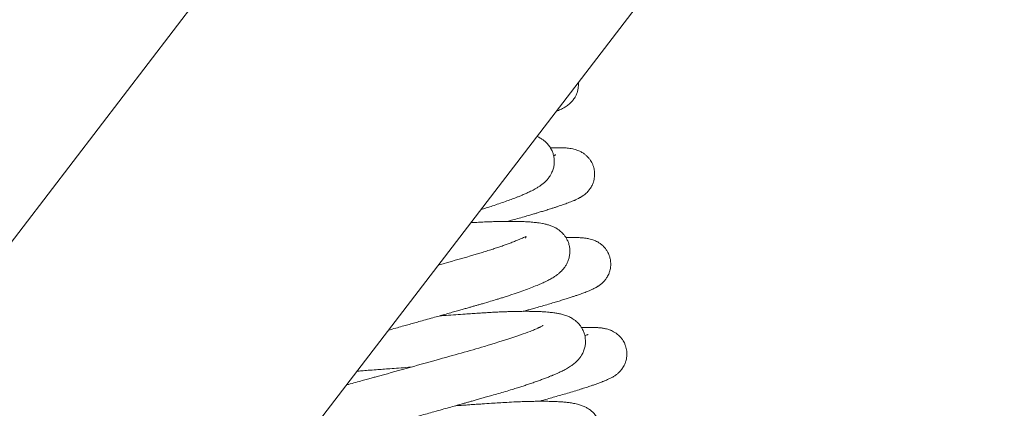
# Model space of a CAD drawing. Header units: inches. Extents: x 53216 to 117387, y -66787 to -22834.
# Tile 187 of 256: x 60815.09 to 60822.06, y -30133.13 to -30130.38. Entities that reach past the tile are written whole.
import ezdxf

# ---------------------------------------------------------------- set-up
doc = ezdxf.new("R2010")
doc.units = ezdxf.units.IN
doc.header["$MEASUREMENT"] = 0
doc.layers.get('0').update_dxf_attribs({"lineweight": 0})

msp = doc.modelspace()

# ---------------------------------------------------------------- linework, layer by layer
at = {"color": 7, "linetype": 'Continuous'}
for p, q in [((60809.9246, -30138.6113), (60831.2423, -30110.8001)), ((60833.3078, -30112.2148), (60811.1108, -30141.1733))]:
    msp.add_line(p, q, dxfattribs=at)
for points, knots in [([(60818.8874, -30131.0279), (60818.8909, -30131.0265), (60818.9, -30131.0227), (60818.9124, -30131.0173), (60818.9282, -30131.0099), (60818.9421, -30131.0026), (60818.9545, -30130.9954), (60818.9675, -30130.9868), (60818.9785, -30130.9783), (60818.9882, -30130.9699), (60818.9986, -30130.9596), (60819.0088, -30130.9477), (60819.0194, -30130.9327), (60819.0291, -30130.9156), (60819.0378, -30130.8952), (60819.0434, -30130.8744), (60819.0464, -30130.8558), (60819.0474, -30130.8385), (60819.047, -30130.8266), (60819.0464, -30130.8208)], [0.3662921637, 0.3662921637, 0.3662921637, 0.3662921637, 0.3663439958, 0.3664302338, 0.3664975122, 0.3665851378, 0.3666543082, 0.3667089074, 0.3667566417, 0.3667854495, 0.366818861, 0.3668651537, 0.3668984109, 0.3669340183, 0.3669876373, 0.3670308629, 0.3670630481, 0.3670975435, 0.3671315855, 0.3671315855, 0.3671315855, 0.3671315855]), ([(60818.3548, -30131.7228), (60818.3584, -30131.7217), (60818.3744, -30131.7168), (60818.4022, -30131.7081), (60818.4416, -30131.6955), (60818.4846, -30131.6812), (60818.5291, -30131.6658), (60818.5695, -30131.6512), (60818.6011, -30131.6392), (60818.6271, -30131.6289), (60818.6508, -30131.6191), (60818.6754, -30131.6084), (60818.6972, -30131.5983), (60818.7168, -30131.5887), (60818.7333, -30131.58), (60818.7505, -30131.5704), (60818.768, -30131.5596), (60818.7857, -30131.5473), (60818.8038, -30131.5328), (60818.8212, -30131.5161), (60818.836, -30131.4984), (60818.8456, -30131.4843), (60818.8529, -30131.4718), (60818.8611, -30131.4554), (60818.8703, -30131.4299), (60818.8755, -30131.4006), (60818.8761, -30131.3718), (60818.8726, -30131.3446), (60818.8653, -30131.3188), (60818.8535, -30131.2926), (60818.838, -30131.2686), (60818.8187, -30131.2472), (60818.8001, -30131.2316), (60818.781, -30131.2186), (60818.7649, -30131.2101), (60818.7546, -30131.2055), (60818.7516, -30131.2043)], [0.347501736, 0.347501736, 0.347501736, 0.347501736, 0.347526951, 0.347613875, 0.347701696, 0.347820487, 0.347949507, 0.348070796, 0.348179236, 0.348250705, 0.348332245, 0.34843057, 0.348525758, 0.348598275, 0.348673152, 0.348747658, 0.348839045, 0.348919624, 0.349003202, 0.34909205, 0.349160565, 0.349200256, 0.349228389, 0.349269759, 0.349337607, 0.349403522, 0.349463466, 0.349517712, 0.349573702, 0.349631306, 0.34969633, 0.349768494, 0.349823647, 0.349876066, 0.349956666, 0.349988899, 0.349988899, 0.349988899, 0.349988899]), ([(60818.5443, -30131.8062), (60818.5535, -30131.8037), (60818.5774, -30131.7971), (60818.6169, -30131.7861), (60818.6602, -30131.7738), (60818.6987, -30131.7627), (60818.7287, -30131.7539), (60818.7566, -30131.7457), (60818.7842, -30131.7374), (60818.8101, -30131.7295), (60818.8317, -30131.7228), (60818.8512, -30131.7167), (60818.8713, -30131.7102), (60818.8917, -30131.7036), (60818.9113, -30131.697), (60818.9303, -30131.6906), (60818.9485, -30131.6842), (60818.9665, -30131.6777), (60818.9845, -30131.6709), (60819.0007, -30131.6645), (60819.0127, -30131.6595), (60819.0206, -30131.6561), (60819.0276, -30131.653), (60819.0362, -30131.649), (60819.0449, -30131.6447), (60819.0535, -30131.6402), (60819.0604, -30131.6363), (60819.0671, -30131.6324), (60819.0737, -30131.6282), (60819.0816, -30131.6229), (60819.0906, -30131.6162), (60819.1023, -30131.6063), (60819.1145, -30131.5941), (60819.1295, -30131.5759), (60819.1429, -30131.5534), (60819.1525, -30131.5299), (60819.1579, -30131.5097), (60819.1615, -30131.4864), (60819.162, -30131.4585), (60819.1571, -30131.4307), (60819.1496, -30131.4076), (60819.1419, -30131.3906), (60819.1318, -30131.3735), (60819.1195, -30131.3569), (60819.1041, -30131.3409), (60819.0858, -30131.3261), (60819.0672, -30131.3145), (60819.0453, -30131.3041), (60819.0247, -30131.2972), (60819.0045, -30131.2924), (60818.9798, -30131.2883), (60818.9541, -30131.286), (60818.9219, -30131.2846), (60818.8944, -30131.2843), (60818.8683, -30131.2845), (60818.8537, -30131.2848), (60818.8481, -30131.285)], [0.352048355, 0.352048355, 0.352048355, 0.352048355, 0.352109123, 0.35220785, 0.35231881, 0.352417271, 0.352493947, 0.352550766, 0.3526393, 0.352721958, 0.352775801, 0.352834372, 0.352903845, 0.352971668, 0.353042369, 0.353114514, 0.353186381, 0.353260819, 0.353343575, 0.353431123, 0.353496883, 0.353528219, 0.353558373, 0.353609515, 0.353666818, 0.353706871, 0.353743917, 0.353776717, 0.353807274, 0.353840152, 0.35388387, 0.353921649, 0.353963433, 0.354016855, 0.354078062, 0.354127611, 0.354168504, 0.3542026, 0.354265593, 0.354329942, 0.35436491, 0.35440673, 0.354438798, 0.354481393, 0.3545321, 0.354574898, 0.354633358, 0.354684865, 0.354766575, 0.354839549, 0.354927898, 0.355097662, 0.355213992, 0.355354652, 0.355452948, 0.355513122, 0.355513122, 0.355513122, 0.355513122]), ([(60818.8861, -30131.3343), (60818.8861, -30131.3343), (60818.8849, -30131.3349), (60818.8794, -30131.3375), (60818.8735, -30131.34), (60818.8713, -30131.3409)], [0.6482642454, 0.6482642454, 0.6482642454, 0.6482642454, 0.6483183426, 0.6484275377, 0.6484819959, 0.6484819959, 0.6484819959, 0.6484819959]), ([(60817.7003, -30132.5765), (60817.7175, -30132.5717), (60817.7502, -30132.5627), (60817.7964, -30132.5498), (60817.8384, -30132.5381), (60817.8779, -30132.5271), (60817.9196, -30132.5155), (60817.9658, -30132.5025), (60818.0133, -30132.4892), (60818.0576, -30132.4768), (60818.1, -30132.4648), (60818.1405, -30132.4534), (60818.1797, -30132.4424), (60818.2135, -30132.4328), (60818.2437, -30132.4242), (60818.2709, -30132.4165), (60818.2958, -30132.4094), (60818.3189, -30132.4028), (60818.3428, -30132.396), (60818.3784, -30132.3858), (60818.4204, -30132.3734), (60818.4601, -30132.3614), (60818.4897, -30132.3523), (60818.5155, -30132.3441), (60818.5447, -30132.3348), (60818.5854, -30132.3214), (60818.6335, -30132.305), (60818.6856, -30132.2861), (60818.7323, -30132.2681), (60818.7713, -30132.2519), (60818.8061, -30132.2362), (60818.836, -30132.2214), (60818.8606, -30132.2076), (60818.8791, -30132.1961), (60818.8945, -30132.1855), (60818.9082, -30132.1747), (60818.9187, -30132.1654), (60818.9277, -30132.1567), (60818.9367, -30132.1472), (60818.9476, -30132.1338), (60818.9592, -30132.1168), (60818.9705, -30132.0951), (60818.9795, -30132.0708), (60818.9855, -30132.0428), (60818.9869, -30132.0115), (60818.9836, -30131.9836), (60818.976, -30131.9561), (60818.9661, -30131.9338), (60818.9537, -30131.9133), (60818.943, -30131.8994), (60818.9313, -30131.8867), (60818.9191, -30131.8754), (60818.9023, -30131.8625), (60818.8877, -30131.8536), (60818.8757, -30131.8473), (60818.8594, -30131.8398), (60818.8405, -30131.8328), (60818.8166, -30131.8261), (60818.7927, -30131.8209), (60818.7682, -30131.817), (60818.746, -30131.8141), (60818.7223, -30131.8118), (60818.6956, -30131.8097), (60818.6604, -30131.8078), (60818.6201, -30131.8065), (60818.578, -30131.806), (60818.5365, -30131.8061), (60818.4963, -30131.8067), (60818.4557, -30131.8077), (60818.4144, -30131.8091), (60818.3712, -30131.8109), (60818.33, -30131.813), (60818.301, -30131.8146), (60818.2864, -30131.8154), (60818.2836, -30131.8156)], [0.333115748, 0.333115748, 0.333115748, 0.333115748, 0.333212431, 0.333299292, 0.333374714, 0.333447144, 0.33352057, 0.333608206, 0.333706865, 0.333789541, 0.333861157, 0.333951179, 0.334025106, 0.334092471, 0.334153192, 0.334207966, 0.334259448, 0.334307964, 0.334353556, 0.334411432, 0.334537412, 0.334631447, 0.334684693, 0.334746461, 0.33481844, 0.334901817, 0.335059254, 0.33521138, 0.335363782, 0.335512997, 0.335629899, 0.335772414, 0.335898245, 0.33596432, 0.336042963, 0.336113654, 0.336160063, 0.33618922, 0.336236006, 0.336279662, 0.336340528, 0.336397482, 0.336457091, 0.336516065, 0.33658387, 0.336645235, 0.336700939, 0.336758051, 0.336801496, 0.33684845, 0.336881, 0.336922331, 0.336977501, 0.337034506, 0.33707033, 0.337102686, 0.337207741, 0.337292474, 0.337401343, 0.337490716, 0.337590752, 0.337660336, 0.337757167, 0.337876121, 0.338011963, 0.338131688, 0.338238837, 0.338349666, 0.338440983, 0.338538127, 0.338641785, 0.338735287, 0.338809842, 0.338827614, 0.338827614, 0.338827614, 0.338827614]), ([(60818.6711, -30131.9244), (60818.6764, -30131.9153), (60818.6782, -30131.9099), (60818.6578, -30131.9209), (60818.6393, -30131.9293), (60818.6132, -30131.9405), (60818.5803, -30131.9534), (60818.5502, -30131.9647), (60818.5207, -30131.9753), (60818.4902, -30131.9858), (60818.4583, -30131.9965), (60818.4239, -30132.0077), (60818.3872, -30132.0192), (60818.3502, -30132.0306), (60818.3151, -30132.0411), (60818.2251, -30132.0673), (60818.1381, -30132.0921), (60818.0605, -30132.1141)], [0.6651871, 0.6651871, 0.6651871, 0.6651871, 0.665415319, 0.665498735, 0.665575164, 0.665733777, 0.665857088, 0.665956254, 0.666045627, 0.666138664, 0.666227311, 0.666313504, 0.666412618, 0.666504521, 0.666581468, 0.666657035, 0.667112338, 0.667112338, 0.667112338, 0.667112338]), ([(60818.6556, -30132.4431), (60818.6649, -30132.4406), (60818.6842, -30132.4352), (60818.7142, -30132.4269), (60818.7497, -30132.4169), (60818.7903, -30132.4054), (60818.8332, -30132.393), (60818.8732, -30132.3811), (60818.9096, -30132.3701), (60818.9433, -30132.3598), (60818.9742, -30132.35), (60819.0003, -30132.3415), (60819.0248, -30132.3334), (60819.0445, -30132.3267), (60819.0625, -30132.3203), (60819.0783, -30132.3147), (60819.0944, -30132.3086), (60819.1096, -30132.3027), (60819.1224, -30132.2975), (60819.1327, -30132.2931), (60819.1439, -30132.2882), (60819.1544, -30132.2832), (60819.1647, -30132.278), (60819.1721, -30132.2739), (60819.1788, -30132.2701), (60819.1853, -30132.2661), (60819.1924, -30132.2614), (60819.2013, -30132.2551), (60819.2091, -30132.2488), (60819.2165, -30132.2423), (60819.2239, -30132.2352), (60819.2343, -30132.2238), (60819.245, -30132.2096), (60819.2541, -30132.1946), (60819.2624, -30132.1777), (60819.2691, -30132.1588), (60819.2737, -30132.1383), (60819.2765, -30132.1138), (60819.2753, -30132.0862), (60819.2695, -30132.0599), (60819.2613, -30132.037), (60819.2511, -30132.0171), (60819.237, -30131.9969), (60819.2203, -30131.9785), (60819.202, -30131.9634), (60819.1824, -30131.9512), (60819.1687, -30131.9444), (60819.1538, -30131.9382), (60819.1381, -30131.9331), (60819.1224, -30131.9293), (60819.1085, -30131.9267), (60819.0958, -30131.9249), (60819.0826, -30131.9234), (60819.062, -30131.9217), (60819.0373, -30131.9207), (60819.0067, -30131.9204), (60818.9817, -30131.9206), (60818.965, -30131.921), (60818.9586, -30131.9212)], [0.339179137, 0.339179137, 0.339179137, 0.339179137, 0.339240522, 0.339307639, 0.339382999, 0.339487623, 0.339600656, 0.339706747, 0.339805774, 0.339905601, 0.340005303, 0.340097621, 0.340171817, 0.340260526, 0.34032215, 0.34038811, 0.340459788, 0.340538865, 0.340604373, 0.340654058, 0.340700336, 0.340784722, 0.340828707, 0.340867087, 0.340901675, 0.340932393, 0.340962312, 0.341004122, 0.341038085, 0.341058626, 0.341085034, 0.341120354, 0.34116845, 0.341197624, 0.341233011, 0.341281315, 0.341317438, 0.341357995, 0.341424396, 0.341476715, 0.341513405, 0.341565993, 0.341608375, 0.341658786, 0.341717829, 0.341763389, 0.341811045, 0.341843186, 0.34190254, 0.34197355, 0.342027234, 0.342084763, 0.342147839, 0.342215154, 0.342376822, 0.342484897, 0.342596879, 0.342664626, 0.342664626, 0.342664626, 0.342664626]), ([(60817.0407, -30133.4367), (60817.049, -30133.4336), (60817.0681, -30133.4267), (60817.1013, -30133.4152), (60817.1356, -30133.4039), (60817.1676, -30133.3938), (60817.1953, -30133.3851), (60817.2224, -30133.3769), (60817.2495, -30133.3688), (60817.2817, -30133.3594), (60817.3201, -30133.3484), (60817.3615, -30133.3368), (60817.4014, -30133.3259), (60817.4399, -30133.3154), (60817.4778, -30133.3051), (60817.5134, -30133.2954), (60817.5478, -30133.2859), (60817.5861, -30133.2755), (60817.6296, -30133.2635), (60817.6742, -30133.2512), (60817.7133, -30133.2404), (60817.7463, -30133.2313), (60817.7793, -30133.2222), (60817.8223, -30133.2103), (60817.8724, -30133.1964), (60817.9252, -30133.1817), (60817.9745, -30133.1679), (60818.0264, -30133.1534), (60818.0784, -30133.1389), (60818.1296, -30133.1245), (60818.174, -30133.1121), (60818.2119, -30133.1014), (60818.2422, -30133.0928), (60818.2688, -30133.0853), (60818.295, -30133.0779), (60818.3237, -30133.0698), (60818.3546, -30133.0611), (60818.3883, -30133.0515), (60818.4258, -30133.0408), (60818.4689, -30133.0286), (60818.5168, -30133.0146), (60818.5636, -30133.0005), (60818.6046, -30132.9879), (60818.6389, -30132.977), (60818.6699, -30132.9669), (60818.7015, -30132.9564), (60818.7331, -30132.9456), (60818.7641, -30132.9347), (60818.7933, -30132.924), (60818.8212, -30132.9134), (60818.8455, -30132.9038), (60818.8684, -30132.8944), (60818.8898, -30132.8852), (60818.9088, -30132.8766), (60818.9246, -30132.8691), (60818.9387, -30132.8621), (60818.9538, -30132.8542), (60818.969, -30132.8457), (60818.9845, -30132.8363), (60818.998, -30132.8274), (60819.0113, -30132.8176), (60819.0238, -30132.8073), (60819.0347, -30132.7973), (60819.0446, -30132.7869), (60819.0541, -30132.7759), (60819.0622, -30132.7649), (60819.0689, -30132.7543), (60819.0744, -30132.7448), (60819.08, -30132.7337), (60819.0879, -30132.7144), (60819.0943, -30132.6904), (60819.0982, -30132.6541), (60819.0944, -30132.6181), (60819.083, -30132.584), (60819.0713, -30132.5608), (60819.0577, -30132.5415), (60819.0475, -30132.5296), (60819.0363, -30132.5183), (60819.0252, -30132.5088), (60819.01, -30132.4977), (60818.9922, -30132.487), (60818.9685, -30132.4758), (60818.9409, -30132.4665), (60818.9143, -30132.46), (60818.8855, -30132.4548), (60818.861, -30132.4516), (60818.8369, -30132.4491), (60818.8126, -30132.4471), (60818.7832, -30132.4453), (60818.7517, -30132.4441), (60818.7218, -30132.4434), (60818.6928, -30132.443), (60818.6623, -30132.443), (60818.6297, -30132.4433), (60818.5955, -30132.4439), (60818.5634, -30132.4448), (60818.5348, -30132.4457), (60818.5069, -30132.4468), (60818.4749, -30132.4482), (60818.439, -30132.45), (60818.4032, -30132.452), (60818.37, -30132.454), (60818.3342, -30132.4564), (60818.2924, -30132.4591), (60818.2395, -30132.4627), (60818.1774, -30132.4669), (60818.1176, -30132.471), (60818.0796, -30132.4737), (60818.065, -30132.4747)], [0.318420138, 0.318420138, 0.318420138, 0.318420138, 0.318528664, 0.318652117, 0.318775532, 0.31885778, 0.318936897, 0.319009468, 0.319075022, 0.319147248, 0.319250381, 0.319349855, 0.319431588, 0.319515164, 0.31959826, 0.319669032, 0.319734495, 0.319807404, 0.319897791, 0.319991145, 0.320066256, 0.320122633, 0.320179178, 0.320253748, 0.320365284, 0.320459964, 0.320549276, 0.320641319, 0.320750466, 0.320841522, 0.320931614, 0.321004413, 0.321059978, 0.321108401, 0.32116026, 0.321215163, 0.321280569, 0.321346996, 0.321422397, 0.321514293, 0.321621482, 0.321736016, 0.321832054, 0.321911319, 0.321986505, 0.322066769, 0.322158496, 0.322245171, 0.322332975, 0.322420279, 0.32251003, 0.322576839, 0.322661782, 0.322747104, 0.322800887, 0.322856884, 0.322927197, 0.323001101, 0.32306805, 0.32314303, 0.32320428, 0.323253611, 0.323313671, 0.323355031, 0.323390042, 0.323441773, 0.323465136, 0.323488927, 0.323524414, 0.323561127, 0.323627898, 0.323684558, 0.323794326, 0.323848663, 0.323909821, 0.323958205, 0.32399836, 0.324025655, 0.32407088, 0.324116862, 0.324162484, 0.324251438, 0.32436887, 0.32448395, 0.32459061, 0.324710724, 0.324776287, 0.324862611, 0.324973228, 0.325075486, 0.325163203, 0.325243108, 0.325325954, 0.32541442, 0.325500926, 0.325585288, 0.325649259, 0.325703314, 0.32577847, 0.325865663, 0.325939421, 0.326007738, 0.326074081, 0.326160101, 0.326261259, 0.326388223, 0.326518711, 0.32659958, 0.32659958, 0.32659958, 0.32659958]), ([(60818.7968, -30132.5424), (60818.7969, -30132.5424), (60818.7966, -30132.5425), (60818.7924, -30132.5452), (60818.7841, -30132.5498), (60818.7761, -30132.5539), (60818.7699, -30132.5569), (60818.7645, -30132.5595), (60818.7577, -30132.5626), (60818.7481, -30132.5669), (60818.7351, -30132.5725), (60818.6528, -30132.6068), (60818.4339, -30132.6779), (60818.0251, -30132.792), (60817.7425, -30132.8711), (60817.584, -30132.9147), (60817.5508, -30132.9238), (60817.5121, -30132.9345), (60817.4666, -30132.9469), (60817.4295, -30132.957), (60817.4076, -30132.9629), (60817.4031, -30132.9642)], [0.677919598, 0.677919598, 0.677919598, 0.677919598, 0.677955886, 0.678051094, 0.678152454, 0.678204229, 0.678238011, 0.67826988, 0.678303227, 0.678354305, 0.67842052, 0.678488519, 0.679423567, 0.680108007, 0.680906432, 0.680962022, 0.681026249, 0.681100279, 0.681190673, 0.681297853, 0.681325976, 0.681325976, 0.681325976, 0.681325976]), ([(60818.7668, -30133.0801), (60818.7687, -30133.0796), (60818.7885, -30133.0741), (60818.8228, -30133.0646), (60818.869, -30133.0516), (60818.9134, -30133.039), (60818.9589, -30133.0257), (60819.0059, -30133.0117), (60819.044, -30133.0001), (60819.0728, -30132.9911), (60819.0925, -30132.9848), (60819.1108, -30132.9789), (60819.1289, -30132.9729), (60819.1498, -30132.9659), (60819.1724, -30132.9581), (60819.1933, -30132.9505), (60819.2085, -30132.9448), (60819.2183, -30132.941), (60819.2265, -30132.9378), (60819.2359, -30132.934), (60819.2469, -30132.9293), (60819.2576, -30132.9246), (60819.2685, -30132.9194), (60819.2788, -30132.9142), (60819.2887, -30132.9088), (60819.2994, -30132.9024), (60819.3084, -30132.8964), (60819.3185, -30132.889), (60819.3312, -30132.8784), (60819.3469, -30132.8624), (60819.3638, -30132.8398), (60819.3766, -30132.8149), (60819.3843, -30132.7913), (60819.3886, -30132.7711), (60819.3907, -30132.749), (60819.3897, -30132.7267), (60819.3862, -30132.7057), (60819.3808, -30132.6864), (60819.373, -30132.6677), (60819.3638, -30132.651), (60819.3517, -30132.6334), (60819.3347, -30132.6146), (60819.3154, -30132.5988), (60819.2957, -30132.5867), (60819.2822, -30132.5801), (60819.2682, -30132.5744), (60819.2539, -30132.5696), (60819.2393, -30132.566), (60819.2266, -30132.5635), (60819.2149, -30132.5616), (60819.2038, -30132.5602), (60819.1932, -30132.5592), (60819.1839, -30132.5585), (60819.1738, -30132.5578), (60819.1627, -30132.5573), (60819.1496, -30132.5569), (60819.1366, -30132.5566), (60819.1236, -30132.5566), (60819.1097, -30132.5566), (60819.0915, -30132.5568), (60819.0773, -30132.5571), (60819.0684, -30132.5574)], [0.326310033, 0.326310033, 0.326310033, 0.326310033, 0.326322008, 0.326440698, 0.326540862, 0.326645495, 0.326762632, 0.326887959, 0.327025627, 0.327093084, 0.327153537, 0.327214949, 0.327276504, 0.327342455, 0.327442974, 0.327546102, 0.327604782, 0.327646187, 0.327684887, 0.3277256, 0.327787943, 0.327853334, 0.327903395, 0.327959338, 0.328020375, 0.328068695, 0.328115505, 0.32814626, 0.328199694, 0.328252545, 0.328311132, 0.328383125, 0.328424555, 0.328458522, 0.328504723, 0.328553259, 0.328587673, 0.328628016, 0.328668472, 0.328704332, 0.328743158, 0.328795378, 0.32885869, 0.32890576, 0.328950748, 0.328981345, 0.329036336, 0.329099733, 0.329148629, 0.32919909, 0.329258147, 0.329304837, 0.329348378, 0.329389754, 0.329445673, 0.329502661, 0.329562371, 0.32961149, 0.329662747, 0.329726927, 0.329818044, 0.329818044, 0.329818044, 0.329818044]), ([(60819.1147, -30132.6065), (60819.1147, -30132.6065), (60819.114, -30132.6069), (60819.1107, -30132.6085), (60819.1029, -30132.6119), (60819.0961, -30132.6147), (60819.0923, -30132.6161)], [0.673645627, 0.673645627, 0.673645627, 0.673645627, 0.6736946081, 0.673779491, 0.6738599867, 0.6739370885, 0.6739370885, 0.6739370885, 0.6739370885]), ([(60817.4778, -30132.8668), (60817.4883, -30132.866), (60817.5143, -30132.864), (60817.5593, -30132.8605), (60817.6098, -30132.8567), (60817.6616, -30132.8529), (60817.7147, -30132.8489), (60817.7753, -30132.8445), (60817.8243, -30132.8409), (60817.853, -30132.8388), (60817.8583, -30132.8385)], [0.6735957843, 0.6735957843, 0.6735957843, 0.6735957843, 0.6736568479, 0.6737457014, 0.6738515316, 0.6739400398, 0.6740329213, 0.674143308, 0.674270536, 0.6742994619, 0.6742994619, 0.6742994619, 0.6742994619]), ([(60817.0815, -30134.1034), (60817.0815, -30134.1034), (60817.0818, -30134.1032), (60817.0834, -30134.1023), (60817.0868, -30134.1005), (60817.0903, -30134.0988), (60817.0944, -30134.0968), (60817.101, -30134.0938), (60817.1107, -30134.0896), (60817.1234, -30134.0844), (60817.1359, -30134.0795), (60817.1496, -30134.0742), (60817.1666, -30134.068), (60817.1902, -30134.0596), (60817.2183, -30134.05), (60817.2545, -30134.0382), (60817.2883, -30134.0275), (60817.3165, -30134.0189), (60817.3314, -30134.0143), (60817.3439, -30134.0106), (60817.357, -30134.0067), (60817.3722, -30134.0022), (60817.3984, -30133.9946), (60817.435, -30133.9841), (60817.4823, -30133.9709), (60817.5348, -30133.9566), (60817.5943, -30133.9404), (60817.6629, -30133.9216), (60817.7245, -30133.9048), (60817.775, -30133.8908), (60817.8095, -30133.8813), (60817.8368, -30133.8738), (60817.8618, -30133.8669), (60817.8885, -30133.8595), (60817.9209, -30133.8505), (60817.9592, -30133.8399), (60818.0056, -30133.827), (60818.0599, -30133.8119), (60818.1141, -30133.7968), (60818.1615, -30133.7835), (60818.2014, -30133.7723), (60818.2387, -30133.7619), (60818.2757, -30133.7515), (60818.3117, -30133.7414), (60818.3503, -30133.7305), (60818.3956, -30133.7177), (60818.4456, -30133.7035), (60818.4942, -30133.6897), (60818.5364, -30133.6777), (60818.5733, -30133.6672), (60818.6103, -30133.6565), (60818.6503, -30133.6447), (60818.6911, -30133.6323), (60818.7306, -30133.6199), (60818.7671, -30133.6082), (60818.8036, -30133.5962), (60818.8402, -30133.5838), (60818.8759, -30133.5712), (60818.9054, -30133.5603), (60818.9285, -30133.5515), (60818.9482, -30133.5439), (60818.9711, -30133.5346), (60818.9951, -30133.5245), (60819.0166, -30133.5148), (60819.0319, -30133.5076), (60819.0445, -30133.5014), (60819.0607, -30133.4931), (60819.0806, -30133.4822), (60819.104, -30133.4676), (60819.1253, -30133.4522), (60819.1428, -30133.4368), (60819.1549, -30133.4241), (60819.1641, -30133.4134), (60819.1722, -30133.4026), (60819.1785, -30133.3929), (60819.1841, -30133.3833), (60819.1898, -30133.3722), (60819.1975, -30133.3539), (60819.2042, -30133.3301), (60819.2073, -30133.3062), (60819.2074, -30133.2856), (60819.2059, -30133.2671), (60819.2014, -30133.2434), (60819.1921, -30133.2172), (60819.1802, -30133.1954), (60819.1685, -30133.1789), (60819.1579, -30133.1663), (60819.1444, -30133.1529), (60819.1282, -30133.1397), (60819.1081, -30133.1268), (60819.0897, -30133.1177), (60819.0695, -30133.1095), (60819.0443, -30133.1014), (60819.0148, -30133.0948), (60818.9825, -30133.0898), (60818.9513, -30133.0863), (60818.9158, -30133.0834), (60818.8748, -30133.0814), (60818.8311, -30133.0802), (60818.7924, -30133.0799), (60818.756, -30133.0801), (60818.7214, -30133.0805), (60818.6848, -30133.0814), (60818.6458, -30133.0826), (60818.5978, -30133.0845), (60818.5435, -30133.0872), (60818.4849, -30133.0906), (60818.4268, -30133.0945), (60818.3755, -30133.0979), (60818.3304, -30133.101), (60818.2957, -30133.1033), (60818.2605, -30133.1058), (60818.2259, -30133.1081), (60818.1981, -30133.1101), (60818.1815, -30133.1112), (60818.176, -30133.1116), (60818.1755, -30133.1116)], [0.305017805, 0.305017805, 0.305017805, 0.305017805, 0.305052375, 0.305098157, 0.305146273, 0.305190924, 0.30522697, 0.305267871, 0.305345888, 0.305423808, 0.3054832, 0.305532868, 0.305612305, 0.305697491, 0.305804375, 0.305902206, 0.306043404, 0.306098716, 0.306133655, 0.306162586, 0.306196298, 0.306234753, 0.306277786, 0.306390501, 0.306495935, 0.306600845, 0.306734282, 0.306872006, 0.30701914, 0.307099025, 0.307166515, 0.30721759, 0.307255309, 0.307308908, 0.307369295, 0.307438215, 0.307524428, 0.307629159, 0.307741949, 0.307827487, 0.307895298, 0.307967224, 0.30803895, 0.308106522, 0.308174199, 0.308263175, 0.308372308, 0.308473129, 0.308560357, 0.308636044, 0.308708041, 0.308801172, 0.308902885, 0.308990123, 0.30908399, 0.30917409, 0.309272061, 0.309380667, 0.309478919, 0.309539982, 0.309600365, 0.309672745, 0.309776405, 0.309862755, 0.309921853, 0.30996587, 0.310021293, 0.31013446, 0.310237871, 0.31035507, 0.310439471, 0.310481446, 0.310519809, 0.31056478, 0.310590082, 0.310611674, 0.310647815, 0.310685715, 0.310749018, 0.31080573, 0.310841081, 0.310877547, 0.310923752, 0.310990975, 0.311048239, 0.311083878, 0.311124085, 0.311161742, 0.311217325, 0.311283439, 0.311359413, 0.31141226, 0.31150595, 0.311658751, 0.311786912, 0.31189085, 0.312016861, 0.312169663, 0.31229649, 0.312414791, 0.312498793, 0.312589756, 0.312682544, 0.312770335, 0.31286839, 0.313012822, 0.313128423, 0.313239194, 0.313370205, 0.313435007, 0.313502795, 0.313569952, 0.31363601, 0.313697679, 0.313725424, 0.313728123, 0.313728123, 0.313728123, 0.313728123])]:
    msp.add_open_spline(points, degree=3, knots=knots, dxfattribs=at)

doc.saveas('drawing.dxf')
